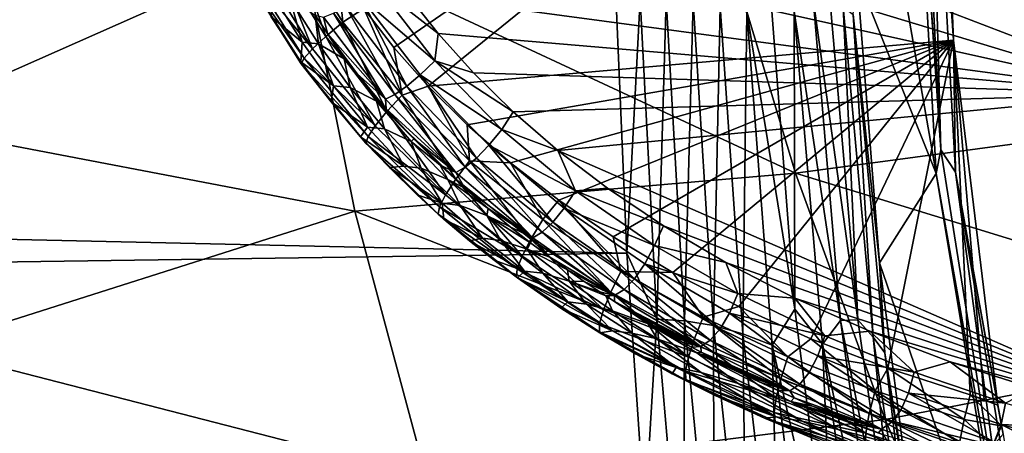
# Model space of a CAD drawing. Header units: metres. Extents: x -23 to 245, y -35 to 23.
# Tile 125 of 166: x 196.38 to 201.34, y -3.83 to -1.75. Entities that reach past the tile are written whole.
import ezdxf

# ---------------------------------------------------------------- set-up
doc = ezdxf.new("R2010")
doc.units = ezdxf.units.M
doc.layers.add('solid_509092_SW0002', color=7, linetype='CONTINUOUS')

msp = doc.modelspace()

# ---------------------------------------------------------------- linework, layer by layer
at = {"layer": 'solid_509092_SW0002'}
for points in [[(152.678085, 0, 265.401001), (199.377899, -1.5041, 275.807983), (152.658768, -1.871932, 265.498077)], [(198.113556, -1.689939, 272.38913), (198.265808, -1.885767, 272.419434), (201.006165, 0, 272.964935)], [(198.265808, -1.885767, 272.419434), (198.438354, -2.080821, 272.453796), (201.006165, 0, 272.964935)], [(198.438354, -2.080821, 272.453796), (201.080978, -1.848937, 272.979828), (201.006165, 0, 272.964935)], [(200.85495, 0.016118, 273.444641), (201.017471, -2.400246, 273.357513), (200.854935, 0, 273.444641)], [(200.85495, 0.016118, 273.444641), (200.854965, 0.032237, 273.444641), (201.017471, -2.400246, 273.357513)], [(200.854965, 0.032237, 273.444641), (200.891495, 0.032217, 273.332428), (201.017471, -2.400246, 273.357513)], [(201.017471, -2.400246, 273.357513), (200.891495, 0.032217, 273.332428), (200.952927, 0, 273.232361)], [(201.091354, -2.51313, 273.259918), (201.017471, -2.400246, 273.357513), (200.952927, 0, 273.232361)], [(201.080978, -1.848937, 272.979828), (201.091354, -2.51313, 273.259918), (200.952927, 0, 273.232361)], [(201.080978, -1.848937, 272.979828), (200.952927, 0, 273.232361), (201.006165, 0, 272.964935)], [(200.993698, -2.519201, 273.47226), (200.594666, -1.519917, 275.015442), (200.553558, 0, 274.958649)], [(200.854935, 0, 273.444641), (200.993698, -2.519201, 273.47226), (200.553558, 0, 274.958649)], [(201.017471, -2.400246, 273.357513), (200.993698, -2.519201, 273.47226), (200.854935, 0, 273.444641)], [(201.958771, -0.431671, 269.833801), (202.054443, -2.119679, 269.852844), (197.925079, -0.868298, 270.301788)], [(202.054443, -2.119679, 269.852844), (198.092346, -1.237551, 270.287201), (197.925079, -0.868298, 270.301788)], [(197.798065, -1.359247, 300.201172), (195.657928, -1.134228, 299.781647), (195.750809, -2.267044, 299.755768)], [(202.431839, -2.231863, 301.087463), (201.987183, -1.120422, 301.04187), (199.908997, -1.263538, 300.624268)], [(202.054443, -2.119679, 269.852844), (198.334564, -1.619187, 270.26593), (198.092346, -1.237551, 270.287201)], [(200.28569, -2.517537, 300.644562), (199.908997, -1.263538, 300.624268), (197.798065, -1.359247, 300.201172)], [(202.431839, -2.231863, 301.087463), (199.908997, -1.263538, 300.624268), (200.28569, -2.517537, 300.644562)], [(198.069565, -2.709765, 300.191864), (197.798065, -1.359247, 300.201172), (195.750809, -2.267044, 299.755768)], [(197.75827, -1.35875, 272.300415), (197.663925, -1.416761, 272.230042), (197.92305, -1.830734, 272.281616)], [(198.008865, -1.758904, 272.350311), (197.981171, -1.493634, 272.362793), (197.75827, -1.35875, 272.300415)], [(198.008865, -1.758904, 272.350311), (197.75827, -1.35875, 272.300415), (197.92305, -1.830734, 272.281616)], [(200.28569, -2.517537, 300.644562), (197.798065, -1.359247, 300.201172), (198.069565, -2.709765, 300.191864)], [(197.663925, -1.416761, 272.230042), (197.589981, -1.466614, 272.133881), (197.85643, -1.89246, 272.18692)], [(197.92305, -1.830734, 272.281616), (197.663925, -1.416761, 272.230042), (197.85643, -1.89246, 272.18692)], [(197.85643, -1.89246, 272.18692), (197.589981, -1.466614, 272.133881), (197.542175, -1.504678, 272.017639)], [(152.658768, -1.871932, 265.498077), (199.377899, -1.5041, 275.807983), (199.437485, -2.921065, 276.007141)], [(197.814224, -1.939577, 272.071808), (197.542175, -1.504678, 272.017639), (197.52359, -1.528366, 271.88974)], [(197.52359, -1.528366, 271.88974), (197.647934, -1.732177, 271.782288), (197.797379, -1.95816, 271.812012)], [(197.799118, -1.96889, 271.94458), (197.52359, -1.528366, 271.88974), (197.797379, -1.95816, 271.812012)], [(197.814224, -1.939577, 272.071808), (197.52359, -1.528366, 271.88974), (197.799118, -1.96889, 271.94458)], [(197.85643, -1.89246, 272.18692), (197.542175, -1.504678, 272.017639), (197.814224, -1.939577, 272.071808)], [(198.008865, -1.758904, 272.350311), (198.113556, -1.689939, 272.38913), (197.981171, -1.493634, 272.362793)], [(199.437485, -2.921065, 276.007141), (199.377899, -1.5041, 275.807983), (199.504807, -1.640907, 275.8414)], [(200.594666, -1.519917, 275.015442), (200.709305, -2.969136, 275.184143), (200.577148, -1.719386, 275.145142)], [(200.993698, -2.519201, 273.47226), (200.709305, -2.969136, 275.184143), (200.594666, -1.519917, 275.015442)], [(198.09729, -1.630954, 270.33786), (198.177628, -1.571913, 270.293671), (198.470779, -1.953279, 270.268494)], [(198.177628, -1.571913, 270.293671), (198.334564, -1.619187, 270.26593), (198.488831, -1.815906, 270.252319)], [(198.470779, -1.953279, 270.268494), (198.177628, -1.571913, 270.293671), (198.488831, -1.815906, 270.252319)], [(197.660782, -1.630225, 271.405609), (197.803543, -1.85938, 271.434052), (197.647934, -1.732177, 271.782288)], [(197.660782, -1.630225, 271.405609), (197.741928, -1.637932, 271.040649), (197.803543, -1.85938, 271.434052)], [(198.330368, -2.081167, 270.379303), (198.023849, -1.678984, 270.402527), (198.09729, -1.630954, 270.33786)], [(198.398239, -2.023838, 270.313293), (198.09729, -1.630954, 270.33786), (198.470779, -1.953279, 270.268494)], [(198.330368, -2.081167, 270.379303), (198.09729, -1.630954, 270.33786), (198.398239, -2.023838, 270.313293)], [(202.054443, -2.119679, 269.852844), (198.488831, -1.815906, 270.252319), (198.334564, -1.619187, 270.26593)], [(200.161057, -1.613871, 275.675964), (200.282837, -3.20224, 275.906738), (200.040878, -1.70731, 275.755371)], [(200.279724, -1.703047, 275.597443), (200.282837, -3.20224, 275.906738), (200.161057, -1.613871, 275.675964)], [(197.869995, -1.723958, 270.685059), (197.886139, -1.867911, 271.069366), (197.741928, -1.637932, 271.040649)], [(197.803543, -1.85938, 271.434052), (197.741928, -1.637932, 271.040649), (197.886139, -1.867911, 271.069366)], [(198.270767, -2.122297, 270.463715), (197.960999, -1.713564, 270.485046), (198.023849, -1.678984, 270.402527)], [(198.270767, -2.122297, 270.463715), (198.023849, -1.678984, 270.402527), (198.330368, -2.081167, 270.379303)], [(199.437485, -2.921065, 276.007141), (199.504807, -1.640907, 275.8414), (199.588089, -3.251842, 276.095337)], [(199.588089, -3.251842, 276.095337), (199.504807, -1.640907, 275.8414), (199.635452, -1.64534, 275.846069)], [(199.588089, -3.251842, 276.095337), (199.635452, -1.64534, 275.846069), (199.728088, -3.260213, 276.101288)], [(199.728088, -3.260213, 276.101288), (199.635452, -1.64534, 275.846069), (199.770691, -1.657686, 275.834045)], [(199.728088, -3.260213, 276.101288), (199.770691, -1.657686, 275.834045), (199.873886, -3.28441, 276.091644)], [(199.873886, -3.28441, 276.091644), (199.770691, -1.657686, 275.834045), (199.907166, -1.679222, 275.804077)], [(199.873886, -3.28441, 276.091644), (199.907166, -1.679222, 275.804077), (200.022247, -3.326979, 276.065399)], [(200.022247, -3.326979, 276.065399), (199.907166, -1.679222, 275.804077), (200.040878, -1.70731, 275.755371)], [(200.279724, -1.703047, 275.597443), (200.375854, -1.64118, 275.490479), (200.513306, -3.259878, 275.713989)], [(200.375854, -1.64118, 275.490479), (200.458801, -1.637848, 275.37851), (200.599472, -3.255875, 275.592377)], [(200.513306, -3.259878, 275.713989), (200.375854, -1.64118, 275.490479), (200.599472, -3.255875, 275.592377)], [(200.599472, -3.255875, 275.592377), (200.458801, -1.637848, 275.37851), (200.526917, -1.68102, 275.263641)], [(200.677444, -3.343423, 275.479767), (200.526917, -1.68102, 275.263641), (200.577148, -1.719386, 275.145142)], [(200.599472, -3.255875, 275.592377), (200.526917, -1.68102, 275.263641), (200.677444, -3.343423, 275.479767)], [(197.803543, -1.85938, 271.434052), (197.797379, -1.95816, 271.812012), (197.647934, -1.732177, 271.782288)], [(197.869995, -1.723958, 270.685059), (198.015594, -1.943651, 270.713989), (197.886139, -1.867911, 271.069366)], [(197.931137, -1.8154, 270.681854), (198.015594, -1.943651, 270.713989), (197.869995, -1.723958, 270.685059)], [(197.91185, -1.733397, 270.581238), (197.931137, -1.8154, 270.681854), (197.869995, -1.723958, 270.685059)], [(198.22258, -2.145629, 270.562103), (197.91185, -1.733397, 270.581238), (197.960999, -1.713564, 270.485046)], [(198.22258, -2.145629, 270.562103), (197.931137, -1.8154, 270.681854), (197.91185, -1.733397, 270.581238)], [(198.22258, -2.145629, 270.562103), (197.960999, -1.713564, 270.485046), (198.270767, -2.122297, 270.463715)], [(198.307404, -2.124964, 272.409729), (198.113556, -1.689939, 272.38913), (198.008865, -1.758904, 272.350311)], [(198.307404, -2.124964, 272.409729), (198.265808, -1.885767, 272.419434), (198.113556, -1.689939, 272.38913)], [(200.022247, -3.326979, 276.065399), (200.040878, -1.70731, 275.755371), (200.168793, -3.382843, 276.020844)], [(200.282837, -3.20224, 275.906738), (200.168793, -3.382843, 276.020844), (200.040878, -1.70731, 275.755371)], [(200.422012, -3.378456, 275.847382), (200.282837, -3.20224, 275.906738), (200.279724, -1.703047, 275.597443)], [(200.422012, -3.378456, 275.847382), (200.279724, -1.703047, 275.597443), (200.513306, -3.259878, 275.713989)], [(200.709305, -2.969136, 275.184143), (200.735672, -3.421828, 275.361633), (200.577148, -1.719386, 275.145142)], [(200.677444, -3.343423, 275.479767), (200.577148, -1.719386, 275.145142), (200.735672, -3.421828, 275.361633)], [(198.008865, -1.758904, 272.350311), (197.92305, -1.830734, 272.281616), (198.230545, -2.207975, 272.342804)], [(198.307404, -2.124964, 272.409729), (198.008865, -1.758904, 272.350311), (198.230545, -2.207975, 272.342804)], [(197.92305, -1.830734, 272.281616), (197.85643, -1.89246, 272.18692), (198.171631, -2.279309, 272.249634)], [(198.230545, -2.207975, 272.342804), (197.92305, -1.830734, 272.281616), (198.171631, -2.279309, 272.249634)], [(198.081299, -2.019037, 270.673706), (198.015594, -1.943651, 270.713989), (197.931137, -1.8154, 270.681854)], [(198.22258, -2.145629, 270.562103), (198.081299, -2.019037, 270.673706), (197.931137, -1.8154, 270.681854)], [(198.470779, -1.953279, 270.268494), (198.488831, -1.815906, 270.252319), (198.665878, -2.01314, 270.236633)], [(202.054443, -2.119679, 269.852844), (198.665878, -2.01314, 270.236633), (198.488831, -1.815906, 270.252319)], [(152.658768, -1.871932, 265.498077), (199.437485, -2.921065, 276.007141), (152.603836, -3.585362, 265.773987)], [(197.803543, -1.85938, 271.434052), (197.961304, -2.078095, 271.465454), (197.797379, -1.95816, 271.812012)], [(197.803543, -1.85938, 271.434052), (197.886139, -1.867911, 271.069366), (197.961304, -2.078095, 271.465454)], [(198.015594, -1.943651, 270.713989), (198.045502, -2.087316, 271.101074), (197.886139, -1.867911, 271.069366)], [(197.961304, -2.078095, 271.465454), (197.886139, -1.867911, 271.069366), (198.045502, -2.087316, 271.101074)], [(198.438354, -2.080821, 272.453796), (198.633362, -2.274122, 272.492615), (201.080978, -1.848937, 272.979828)], [(198.633362, -2.274122, 272.492615), (198.851868, -2.465276, 272.536102), (201.080978, -1.848937, 272.979828)], [(198.851868, -2.465276, 272.536102), (199.096008, -2.653499, 272.584717), (201.080978, -1.848937, 272.979828)], [(199.096008, -2.653499, 272.584717), (199.368057, -2.83761, 272.638855), (201.080978, -1.848937, 272.979828)], [(199.368057, -2.83761, 272.638855), (199.6698, -3.017211, 272.698914), (201.080978, -1.848937, 272.979828)], [(199.6698, -3.017211, 272.698914), (200.001755, -3.188765, 272.764984), (201.080978, -1.848937, 272.979828)], [(200.001755, -3.188765, 272.764984), (200.363739, -3.351307, 272.837067), (201.080978, -1.848937, 272.979828)], [(200.363739, -3.351307, 272.837067), (200.751678, -3.499275, 272.914276), (201.080978, -1.848937, 272.979828)], [(200.751678, -3.499275, 272.914276), (201.166031, -3.633343, 272.996765), (201.080978, -1.848937, 272.979828)], [(201.304916, -3.685306, 273.024414), (201.091354, -2.51313, 273.259918), (201.080978, -1.848937, 272.979828)], [(201.236313, -3.656564, 273.010742), (201.304916, -3.685306, 273.024414), (201.080978, -1.848937, 272.979828)], [(201.166031, -3.633343, 272.996765), (201.236313, -3.656564, 273.010742), (201.080978, -1.848937, 272.979828)], [(198.171631, -2.279309, 272.249634), (197.85643, -1.89246, 272.18692), (197.814224, -1.939577, 272.071808)], [(198.307404, -2.124964, 272.409729), (198.438354, -2.080821, 272.453796), (198.265808, -1.885767, 272.419434)], [(197.799118, -1.96889, 271.94458), (197.797379, -1.95816, 271.812012), (197.949463, -2.159296, 271.842285)], [(197.961304, -2.078095, 271.465454), (197.949463, -2.159296, 271.842285), (197.797379, -1.95816, 271.812012)], [(198.1353, -2.333749, 272.135712), (197.814224, -1.939577, 272.071808), (197.799118, -1.96889, 271.94458)], [(197.799118, -1.96889, 271.94458), (197.949463, -2.159296, 271.842285), (198.097992, -2.334607, 271.871857)], [(198.123856, -2.367613, 272.009216), (197.799118, -1.96889, 271.94458), (198.097992, -2.334607, 271.871857)], [(198.1353, -2.333749, 272.135712), (197.799118, -1.96889, 271.94458), (198.123856, -2.367613, 272.009216)], [(198.171631, -2.279309, 272.249634), (197.814224, -1.939577, 272.071808), (198.1353, -2.333749, 272.135712)], [(198.015594, -1.943651, 270.713989), (198.177322, -2.156189, 270.746185), (198.045502, -2.087316, 271.101074)], [(198.081299, -2.019037, 270.673706), (198.177322, -2.156189, 270.746185), (198.015594, -1.943651, 270.713989)], [(198.398239, -2.023838, 270.313293), (198.470779, -1.953279, 270.268494), (198.808243, -2.29776, 270.239197)], [(198.470779, -1.953279, 270.268494), (198.665878, -2.01314, 270.236633), (198.865997, -2.209837, 270.218842)], [(198.808243, -2.29776, 270.239197), (198.470779, -1.953279, 270.268494), (198.865997, -2.209837, 270.218842)], [(198.081299, -2.019037, 270.673706), (198.226837, -2.194145, 270.665497), (198.177322, -2.156189, 270.746185)], [(198.22258, -2.145629, 270.562103), (198.226837, -2.194145, 270.665497), (198.081299, -2.019037, 270.673706)], [(198.68129, -2.442297, 270.35199), (198.330368, -2.081167, 270.379303), (198.398239, -2.023838, 270.313293)], [(198.743607, -2.377541, 270.284637), (198.398239, -2.023838, 270.313293), (198.808243, -2.29776, 270.239197)], [(198.68129, -2.442297, 270.35199), (198.398239, -2.023838, 270.313293), (198.743607, -2.377541, 270.284637)], [(202.054443, -2.119679, 269.852844), (198.865997, -2.209837, 270.218842), (198.665878, -2.01314, 270.236633)], [(197.961304, -2.078095, 271.465454), (198.132507, -2.286075, 271.499512), (197.949463, -2.159296, 271.842285)], [(197.961304, -2.078095, 271.465454), (198.045502, -2.087316, 271.101074), (198.132507, -2.286075, 271.499512)], [(198.645126, -2.455669, 272.476959), (198.438354, -2.080821, 272.453796), (198.307404, -2.124964, 272.409729)], [(198.645126, -2.455669, 272.476959), (198.633362, -2.274122, 272.492615), (198.438354, -2.080821, 272.453796)], [(198.177322, -2.156189, 270.746185), (198.218384, -2.295861, 271.135498), (198.045502, -2.087316, 271.101074)], [(198.132507, -2.286075, 271.499512), (198.045502, -2.087316, 271.101074), (198.218384, -2.295861, 271.135498)], [(198.577087, -2.514599, 270.538971), (198.22258, -2.145629, 270.562103), (198.270767, -2.122297, 270.463715)], [(198.307404, -2.124964, 272.409729), (198.230545, -2.207975, 272.342804), (198.577194, -2.547537, 272.411804)], [(198.62471, -2.488605, 270.438354), (198.270767, -2.122297, 270.463715), (198.330368, -2.081167, 270.379303)], [(198.577087, -2.514599, 270.538971), (198.270767, -2.122297, 270.463715), (198.62471, -2.488605, 270.438354)], [(198.645126, -2.455669, 272.476959), (198.307404, -2.124964, 272.409729), (198.577194, -2.547537, 272.411804)], [(198.62471, -2.488605, 270.438354), (198.330368, -2.081167, 270.379303), (198.68129, -2.442297, 270.35199)], [(202.054443, -2.119679, 269.852844), (199.089951, -2.403331, 270.198822), (198.865997, -2.209837, 270.218842)], [(202.054443, -2.119679, 269.852844), (202.27626, -3.795309, 269.897003), (199.089951, -2.403331, 270.198822)], [(198.132507, -2.286075, 271.499512), (198.097992, -2.334607, 271.871857), (197.949463, -2.159296, 271.842285)], [(198.177322, -2.156189, 270.746185), (198.3517, -2.358147, 270.780914), (198.218384, -2.295861, 271.135498)], [(198.366104, -2.34583, 270.657379), (198.3517, -2.358147, 270.780914), (198.177322, -2.156189, 270.746185)], [(198.226837, -2.194145, 270.665497), (198.366104, -2.34583, 270.657379), (198.177322, -2.156189, 270.746185)], [(198.577087, -2.514599, 270.538971), (198.226837, -2.194145, 270.665497), (198.22258, -2.145629, 270.562103)], [(198.230545, -2.207975, 272.342804), (198.171631, -2.279309, 272.249634), (198.52594, -2.626482, 272.32019)], [(198.577087, -2.514599, 270.538971), (198.366104, -2.34583, 270.657379), (198.226837, -2.194145, 270.665497)], [(198.577194, -2.547537, 272.411804), (198.230545, -2.207975, 272.342804), (198.52594, -2.626482, 272.32019)], [(198.808243, -2.29776, 270.239197), (198.865997, -2.209837, 270.218842), (199.089951, -2.403331, 270.198822)], [(198.069565, -2.709765, 300.191864), (195.750809, -2.267044, 299.755768), (195.905685, -3.396785, 299.712769)], [(198.645126, -2.455669, 272.476959), (198.851868, -2.465276, 272.536102), (198.633362, -2.274122, 272.492615)], [(202.936386, -3.330597, 301.117401), (202.431839, -2.231863, 301.087463), (200.28569, -2.517537, 300.644562)], [(198.132507, -2.286075, 271.499512), (198.315598, -2.48322, 271.53598), (198.097992, -2.334607, 271.871857)], [(198.132507, -2.286075, 271.499512), (198.218384, -2.295861, 271.135498), (198.315598, -2.48322, 271.53598)], [(198.52594, -2.626482, 272.32019), (198.171631, -2.279309, 272.249634), (198.1353, -2.333749, 272.135712)], [(198.3517, -2.358147, 270.780914), (198.403198, -2.493446, 271.172272), (198.218384, -2.295861, 271.135498)], [(198.315598, -2.48322, 271.53598), (198.218384, -2.295861, 271.135498), (198.403198, -2.493446, 271.172272)], [(198.743607, -2.377541, 270.284637), (198.808243, -2.29776, 270.239197), (199.17981, -2.606428, 270.206512)], [(199.17981, -2.606428, 270.206512), (198.808243, -2.29776, 270.239197), (199.089951, -2.403331, 270.198822)], [(198.123856, -2.367613, 272.009216), (198.097992, -2.334607, 271.871857), (198.242813, -2.489549, 271.900665)], [(198.315598, -2.48322, 271.53598), (198.242813, -2.489549, 271.900665), (198.097992, -2.334607, 271.871857)], [(198.495468, -2.686723, 272.207397), (198.1353, -2.333749, 272.135712), (198.123856, -2.367613, 272.009216)], [(198.123856, -2.367613, 272.009216), (198.242813, -2.489549, 271.900665), (198.382736, -2.626864, 271.928497)], [(198.487671, -2.724189, 272.081635), (198.123856, -2.367613, 272.009216), (198.382736, -2.626864, 271.928497)], [(198.495468, -2.686723, 272.207397), (198.123856, -2.367613, 272.009216), (198.487671, -2.724189, 272.081635)], [(198.52594, -2.626482, 272.32019), (198.1353, -2.333749, 272.135712), (198.495468, -2.686723, 272.207397)], [(198.366104, -2.34583, 270.657379), (198.498245, -2.47811, 270.649414), (198.3517, -2.358147, 270.780914)], [(198.3517, -2.358147, 270.780914), (198.537186, -2.549454, 270.817841), (198.403198, -2.493446, 271.172272)], [(198.498245, -2.47811, 270.649414), (198.537186, -2.549454, 270.817841), (198.3517, -2.358147, 270.780914)], [(198.577087, -2.514599, 270.538971), (198.498245, -2.47811, 270.649414), (198.366104, -2.34583, 270.657379)], [(199.065765, -2.764186, 270.321228), (198.68129, -2.442297, 270.35199), (198.743607, -2.377541, 270.284637)], [(199.122864, -2.693524, 270.252563), (198.743607, -2.377541, 270.284637), (199.17981, -2.606428, 270.206512)], [(199.065765, -2.764186, 270.321228), (198.743607, -2.377541, 270.284637), (199.122864, -2.693524, 270.252563)], [(199.17981, -2.606428, 270.206512), (199.089951, -2.403331, 270.198822), (199.340332, -2.593999, 270.176239)], [(202.27626, -3.795309, 269.897003), (199.340332, -2.593999, 270.176239), (199.089951, -2.403331, 270.198822)], [(201.400772, -4.804543, 273.433807), (200.993698, -2.519201, 273.47226), (201.017471, -2.400246, 273.357513)], [(201.091354, -2.51313, 273.259918), (201.400772, -4.804543, 273.433807), (201.017471, -2.400246, 273.357513)], [(198.645126, -2.455669, 272.476959), (198.577194, -2.547537, 272.411804), (198.954987, -2.849938, 272.48703)], [(199.011826, -2.814599, 270.409454), (198.62471, -2.488605, 270.438354), (198.68129, -2.442297, 270.35199)], [(199.014313, -2.751172, 272.550446), (198.851868, -2.465276, 272.536102), (198.645126, -2.455669, 272.476959)], [(199.014313, -2.751172, 272.550446), (198.645126, -2.455669, 272.476959), (198.954987, -2.849938, 272.48703)], [(199.011826, -2.814599, 270.409454), (198.68129, -2.442297, 270.35199), (199.065765, -2.764186, 270.321228)], [(199.014313, -2.751172, 272.550446), (199.096008, -2.653499, 272.584717), (198.851868, -2.465276, 272.536102)], [(200.738174, -3.757111, 300.644775), (200.28569, -2.517537, 300.644562), (198.069565, -2.709765, 300.191864)], [(198.315598, -2.48322, 271.53598), (198.509125, -2.669563, 271.574493), (198.242813, -2.489549, 271.900665)], [(198.509125, -2.669563, 271.574493), (198.382736, -2.626864, 271.928497), (198.242813, -2.489549, 271.900665)], [(198.315598, -2.48322, 271.53598), (198.403198, -2.493446, 271.172272), (198.509125, -2.669563, 271.574493)], [(198.537186, -2.549454, 270.817841), (198.598511, -2.680117, 271.211151), (198.403198, -2.493446, 271.172272)], [(198.509125, -2.669563, 271.574493), (198.403198, -2.493446, 271.172272), (198.598511, -2.680117, 271.211151)], [(198.498245, -2.47811, 270.649414), (198.622971, -2.594151, 270.641693), (198.537186, -2.549454, 270.817841)], [(198.577087, -2.514599, 270.538971), (198.622971, -2.594151, 270.641693), (198.498245, -2.47811, 270.649414)], [(198.964355, -2.84265, 270.512268), (198.577087, -2.514599, 270.538971), (198.62471, -2.488605, 270.438354)], [(198.964355, -2.84265, 270.512268), (198.622971, -2.594151, 270.641693), (198.577087, -2.514599, 270.538971)], [(198.964355, -2.84265, 270.512268), (198.62471, -2.488605, 270.438354), (199.011826, -2.814599, 270.409454)], [(202.936386, -3.330597, 301.117401), (200.28569, -2.517537, 300.644562), (200.738174, -3.757111, 300.644775)], [(200.993698, -2.519201, 273.47226), (201.408203, -5.006721, 273.554779), (200.709305, -2.969136, 275.184143)], [(201.400772, -4.804543, 273.433807), (201.408203, -5.006721, 273.554779), (200.993698, -2.519201, 273.47226)], [(201.091354, -2.51313, 273.259918), (201.504852, -4.994551, 273.342224), (201.400772, -4.804543, 273.433807)], [(201.332031, -3.831384, 273.015259), (201.504852, -4.994551, 273.342224), (201.091354, -2.51313, 273.259918)], [(201.323593, -3.789187, 273.020447), (201.091354, -2.51313, 273.259918), (201.304916, -3.685306, 273.024414)], [(201.332031, -3.831384, 273.015259), (201.091354, -2.51313, 273.259918), (201.323593, -3.789187, 273.020447)], [(198.577194, -2.547537, 272.411804), (198.52594, -2.626482, 272.32019), (198.911148, -2.934808, 272.396851)], [(198.537186, -2.549454, 270.817841), (198.732513, -2.730215, 270.85672), (198.598511, -2.680117, 271.211151)], [(198.740234, -2.696501, 270.634277), (198.732513, -2.730215, 270.85672), (198.537186, -2.549454, 270.817841)], [(198.622971, -2.594151, 270.641693), (198.740234, -2.696501, 270.634277), (198.537186, -2.549454, 270.817841)], [(198.954987, -2.849938, 272.48703), (198.577194, -2.547537, 272.411804), (198.911148, -2.934808, 272.396851)], [(198.964355, -2.84265, 270.512268), (198.740234, -2.696501, 270.634277), (198.622971, -2.594151, 270.641693)], [(199.122864, -2.693524, 270.252563), (199.17981, -2.606428, 270.206512), (199.577423, -2.881053, 270.171082)], [(199.17981, -2.606428, 270.206512), (199.340332, -2.593999, 270.176239), (199.621704, -2.782815, 270.150665)], [(199.577423, -2.881053, 270.171082), (199.17981, -2.606428, 270.206512), (199.621704, -2.782815, 270.150665)], [(202.27626, -3.795309, 269.897003), (199.621704, -2.782815, 270.150665), (199.340332, -2.593999, 270.176239)], [(198.487671, -2.724189, 272.081635), (198.382736, -2.626864, 271.928497), (198.517151, -2.748991, 271.955261)], [(198.509125, -2.669563, 271.574493), (198.517151, -2.748991, 271.955261), (198.382736, -2.626864, 271.928497)], [(198.911148, -2.934808, 272.396851), (198.52594, -2.626482, 272.32019), (198.495468, -2.686723, 272.207397)], [(198.509125, -2.669563, 271.574493), (198.711853, -2.845278, 271.614838), (198.517151, -2.748991, 271.955261)], [(198.509125, -2.669563, 271.574493), (198.598511, -2.680117, 271.211151), (198.711853, -2.845278, 271.614838)], [(199.408188, -3.012664, 272.628845), (199.096008, -2.653499, 272.584717), (199.014313, -2.751172, 272.550446)], [(199.408188, -3.012664, 272.628845), (199.368057, -2.83761, 272.638855), (199.096008, -2.653499, 272.584717)], [(198.428513, -4.045515, 300.158997), (198.069565, -2.709765, 300.191864), (195.905685, -3.396785, 299.712769)], [(200.738174, -3.757111, 300.644775), (198.069565, -2.709765, 300.191864), (198.428513, -4.045515, 300.158997)], [(198.886322, -2.999565, 272.285217), (198.495468, -2.686723, 272.207397), (198.487671, -2.724189, 272.081635)], [(198.487671, -2.724189, 272.081635), (198.769348, -2.956314, 272.005463), (198.886795, -3.044513, 272.028839)], [(198.88205, -3.039834, 272.160156), (198.487671, -2.724189, 272.081635), (198.886795, -3.044513, 272.028839)], [(198.487671, -2.724189, 272.081635), (198.646103, -2.858266, 271.980927), (198.769348, -2.956314, 272.005463)], [(198.487671, -2.724189, 272.081635), (198.517151, -2.748991, 271.955261), (198.646103, -2.858266, 271.980927)], [(198.886322, -2.999565, 272.285217), (198.487671, -2.724189, 272.081635), (198.88205, -3.039834, 272.160156)], [(198.911148, -2.934808, 272.396851), (198.495468, -2.686723, 272.207397), (198.886322, -2.999565, 272.285217)], [(198.732513, -2.730215, 270.85672), (198.803055, -2.856051, 271.251862), (198.598511, -2.680117, 271.211151)], [(198.711853, -2.845278, 271.614838), (198.598511, -2.680117, 271.211151), (198.803055, -2.856051, 271.251862)], [(198.740234, -2.696501, 270.634277), (198.850235, -2.787211, 270.627197), (198.732513, -2.730215, 270.85672)], [(198.964355, -2.84265, 270.512268), (198.850235, -2.787211, 270.627197), (198.740234, -2.696501, 270.634277)], [(199.475815, -3.04961, 270.287659), (199.065765, -2.764186, 270.321228), (199.122864, -2.693524, 270.252563)], [(199.527969, -2.974107, 270.217712), (199.122864, -2.693524, 270.252563), (199.577423, -2.881053, 270.171082)], [(199.475815, -3.04961, 270.287659), (199.122864, -2.693524, 270.252563), (199.527969, -2.974107, 270.217712)], [(198.711853, -2.845278, 271.614838), (198.646103, -2.858266, 271.980927), (198.517151, -2.748991, 271.955261)], [(198.732513, -2.730215, 270.85672), (198.936447, -2.900605, 270.897308), (198.803055, -2.856051, 271.251862)], [(198.953201, -2.867955, 270.620453), (198.936447, -2.900605, 270.897308), (198.732513, -2.730215, 270.85672)], [(198.850235, -2.787211, 270.627197), (198.953201, -2.867955, 270.620453), (198.732513, -2.730215, 270.85672)], [(199.014313, -2.751172, 272.550446), (198.954987, -2.849938, 272.48703), (199.357025, -3.116758, 272.567047)], [(199.424133, -3.103379, 270.377716), (199.011826, -2.814599, 270.409454), (199.065765, -2.764186, 270.321228)], [(199.408188, -3.012664, 272.628845), (199.014313, -2.751172, 272.550446), (199.357025, -3.116758, 272.567047)], [(199.424133, -3.103379, 270.377716), (199.065765, -2.764186, 270.321228), (199.475815, -3.04961, 270.287659)], [(198.964355, -2.84265, 270.512268), (198.953201, -2.867955, 270.620453), (198.850235, -2.787211, 270.627197)], [(199.376266, -3.133075, 270.482635), (198.964355, -2.84265, 270.512268), (199.011826, -2.814599, 270.409454)], [(199.376266, -3.133075, 270.482635), (199.011826, -2.814599, 270.409454), (199.424133, -3.103379, 270.377716)], [(199.577423, -2.881053, 270.171082), (199.621704, -2.782815, 270.150665), (199.935532, -2.967205, 270.121857)], [(202.27626, -3.795309, 269.897003), (199.935532, -2.967205, 270.121857), (199.621704, -2.782815, 270.150665)], [(198.711853, -2.845278, 271.614838), (198.922592, -3.01057, 271.656799), (198.646103, -2.858266, 271.980927)], [(198.922592, -3.01057, 271.656799), (198.769348, -2.956314, 272.005463), (198.646103, -2.858266, 271.980927)], [(198.711853, -2.845278, 271.614838), (198.803055, -2.856051, 271.251862), (198.922592, -3.01057, 271.656799)], [(198.936447, -2.900605, 270.897308), (199.01564, -3.021461, 271.294189), (198.803055, -2.856051, 271.251862)], [(198.922592, -3.01057, 271.656799), (198.803055, -2.856051, 271.251862), (199.01564, -3.021461, 271.294189)], [(198.954987, -2.849938, 272.48703), (198.911148, -2.934808, 272.396851), (199.320175, -3.206207, 272.478271)], [(198.953201, -2.867955, 270.620453), (199.049484, -2.940101, 270.614075), (198.936447, -2.900605, 270.897308)], [(198.964355, -2.84265, 270.512268), (199.049484, -2.940101, 270.614075), (198.953201, -2.867955, 270.620453)], [(199.357025, -3.116758, 272.567047), (198.954987, -2.849938, 272.48703), (199.320175, -3.206207, 272.478271)], [(199.376266, -3.133075, 270.482635), (199.049484, -2.940101, 270.614075), (198.964355, -2.84265, 270.512268)], [(199.408188, -3.012664, 272.628845), (199.6698, -3.017211, 272.698914), (199.368057, -2.83761, 272.638855)], [(152.603836, -3.585362, 265.773987), (199.437485, -2.921065, 276.007141), (199.528214, -4.246979, 276.326935)], [(198.936447, -2.900605, 270.897308), (199.147964, -3.060852, 270.939392), (199.01564, -3.021461, 271.294189)], [(199.13942, -3.00478, 270.608032), (199.147964, -3.060852, 270.939392), (198.936447, -2.900605, 270.897308)], [(199.049484, -2.940101, 270.614075), (199.13942, -3.00478, 270.608032), (198.936447, -2.900605, 270.897308)], [(199.528214, -4.246979, 276.326935), (199.437485, -2.921065, 276.007141), (199.588089, -3.251842, 276.095337)], [(199.527969, -2.974107, 270.217712), (199.577423, -2.881053, 270.171082), (199.996735, -3.123655, 270.13324)], [(199.996735, -3.123655, 270.13324), (199.577423, -2.881053, 270.171082), (199.935532, -2.967205, 270.121857)], [(198.922592, -3.01057, 271.656799), (198.886795, -3.044513, 272.028839), (198.769348, -2.956314, 272.005463)], [(199.320175, -3.206207, 272.478271), (198.911148, -2.934808, 272.396851), (198.886322, -2.999565, 272.285217)], [(199.376266, -3.133075, 270.482635), (199.13942, -3.00478, 270.608032), (199.049484, -2.940101, 270.614075)], [(199.996735, -3.123655, 270.13324), (199.935532, -2.967205, 270.121857), (200.283905, -3.146182, 270.089569)], [(202.27626, -3.795309, 269.897003), (200.283905, -3.146182, 270.089569), (199.935532, -2.967205, 270.121857)], [(200.709305, -2.969136, 275.184143), (200.883743, -4.337703, 275.461945), (200.735672, -3.421828, 275.361633)], [(201.408203, -5.006721, 273.554779), (200.883743, -4.337703, 275.461945), (200.709305, -2.969136, 275.184143)], [(199.30072, -3.274451, 272.367706), (198.886322, -2.999565, 272.285217), (198.88205, -3.039834, 272.160156)], [(199.320175, -3.206207, 272.478271), (198.886322, -2.999565, 272.285217), (199.30072, -3.274451, 272.367706)], [(198.922592, -3.01057, 271.656799), (199.140579, -3.165774, 271.700195), (198.886795, -3.044513, 272.028839)], [(198.922592, -3.01057, 271.656799), (199.01564, -3.021461, 271.294189), (199.140579, -3.165774, 271.700195)], [(199.147964, -3.060852, 270.939392), (199.235489, -3.176683, 271.337952), (199.01564, -3.021461, 271.294189)], [(199.140579, -3.165774, 271.700195), (199.01564, -3.021461, 271.294189), (199.235489, -3.176683, 271.337952)], [(199.13942, -3.00478, 270.608032), (199.223373, -3.062928, 270.602356), (199.147964, -3.060852, 270.939392)], [(199.376266, -3.133075, 270.482635), (199.223373, -3.062928, 270.602356), (199.13942, -3.00478, 270.608032)], [(199.408188, -3.012664, 272.628845), (199.357025, -3.116758, 272.567047), (199.77771, -3.35031, 272.650787)], [(199.821198, -3.24207, 272.71106), (199.6698, -3.017211, 272.698914), (199.408188, -3.012664, 272.628845)], [(199.821198, -3.24207, 272.71106), (199.408188, -3.012664, 272.628845), (199.77771, -3.35031, 272.650787)], [(199.907364, -3.301303, 270.251648), (199.475815, -3.04961, 270.287659), (199.527969, -2.974107, 270.217712)], [(199.954712, -3.221672, 270.18045), (199.527969, -2.974107, 270.217712), (199.996735, -3.123655, 270.13324)], [(199.907364, -3.301303, 270.251648), (199.527969, -2.974107, 270.217712), (199.954712, -3.221672, 270.18045)], [(199.821198, -3.24207, 272.71106), (200.001755, -3.188765, 272.764984), (199.6698, -3.017211, 272.698914)], [(198.88205, -3.039834, 272.160156), (199.105286, -3.19651, 272.072327), (199.3022, -3.321596, 272.111542)], [(199.299774, -3.316886, 272.243286), (198.88205, -3.039834, 272.160156), (199.3022, -3.321596, 272.111542)], [(198.88205, -3.039834, 272.160156), (198.886795, -3.044513, 272.028839), (199.105286, -3.19651, 272.072327)], [(199.30072, -3.274451, 272.367706), (198.88205, -3.039834, 272.160156), (199.299774, -3.316886, 272.243286)], [(199.140579, -3.165774, 271.700195), (199.105286, -3.19651, 272.072327), (198.886795, -3.044513, 272.028839)], [(199.147964, -3.060852, 270.939392), (199.366257, -3.211226, 270.982849), (199.235489, -3.176683, 271.337952)], [(199.332703, -3.135653, 270.594879), (199.366257, -3.211226, 270.982849), (199.147964, -3.060852, 270.939392)], [(199.301697, -3.11536, 270.597015), (199.332703, -3.135653, 270.594879), (199.147964, -3.060852, 270.939392)], [(199.223373, -3.062928, 270.602356), (199.301697, -3.11536, 270.597015), (199.147964, -3.060852, 270.939392)], [(199.376266, -3.133075, 270.482635), (199.301697, -3.11536, 270.597015), (199.223373, -3.062928, 270.602356)], [(199.857712, -3.358028, 270.343506), (199.424133, -3.103379, 270.377716), (199.475815, -3.04961, 270.287659)], [(199.857712, -3.358028, 270.343506), (199.475815, -3.04961, 270.287659), (199.907364, -3.301303, 270.251648)], [(199.376266, -3.133075, 270.482635), (199.332703, -3.135653, 270.594879), (199.301697, -3.11536, 270.597015)], [(199.357025, -3.116758, 272.567047), (199.320175, -3.206207, 272.478271), (199.747482, -3.443319, 272.563324)], [(199.77771, -3.35031, 272.650787), (199.357025, -3.116758, 272.567047), (199.747482, -3.443319, 272.563324)], [(199.809235, -3.389271, 270.450531), (199.376266, -3.133075, 270.482635), (199.424133, -3.103379, 270.377716)], [(199.809235, -3.389271, 270.450531), (199.424133, -3.103379, 270.377716), (199.857712, -3.358028, 270.343506)], [(199.140579, -3.165774, 271.700195), (199.365417, -3.311309, 271.744934), (199.105286, -3.19651, 272.072327)], [(199.140579, -3.165774, 271.700195), (199.235489, -3.176683, 271.337952), (199.365417, -3.311309, 271.744934)], [(199.376266, -3.133075, 270.482635), (199.374771, -3.162771, 270.59201), (199.332703, -3.135653, 270.594879)], [(199.332703, -3.135653, 270.594879), (199.544708, -3.275145, 270.637268), (199.366257, -3.211226, 270.982849)], [(199.374771, -3.162771, 270.59201), (199.544708, -3.275145, 270.637268), (199.332703, -3.135653, 270.594879)], [(199.809235, -3.389271, 270.450531), (199.374771, -3.162771, 270.59201), (199.376266, -3.133075, 270.482635)], [(199.442841, -3.20568, 270.587341), (199.544708, -3.275145, 270.637268), (199.374771, -3.162771, 270.59201)], [(199.809235, -3.389271, 270.450531), (199.442841, -3.20568, 270.587341), (199.374771, -3.162771, 270.59201)], [(199.954712, -3.221672, 270.18045), (199.996735, -3.123655, 270.13324), (200.433914, -3.335613, 270.09314)], [(200.433914, -3.335613, 270.09314), (199.996735, -3.123655, 270.13324), (200.283905, -3.146182, 270.089569)], [(200.433914, -3.335613, 270.09314), (200.283905, -3.146182, 270.089569), (200.660995, -3.31341, 270.054169)], [(202.27626, -3.795309, 269.897003), (200.660995, -3.31341, 270.054169), (200.283905, -3.146182, 270.089569)], [(199.365417, -3.311309, 271.744934), (199.3022, -3.321596, 272.111542), (199.105286, -3.19651, 272.072327)], [(199.366257, -3.211226, 270.982849), (199.462067, -3.322049, 271.383057), (199.235489, -3.176683, 271.337952)], [(199.365417, -3.311309, 271.744934), (199.235489, -3.176683, 271.337952), (199.462067, -3.322049, 271.383057)], [(199.747482, -3.443319, 272.563324), (199.320175, -3.206207, 272.478271), (199.30072, -3.274451, 272.367706)], [(199.366257, -3.211226, 270.982849), (199.590576, -3.351854, 271.027496), (199.462067, -3.322049, 271.383057)], [(199.544708, -3.275145, 270.637268), (199.590576, -3.351854, 271.027496), (199.366257, -3.211226, 270.982849)], [(199.442841, -3.20568, 270.587341), (199.506348, -3.244644, 270.582886), (199.544708, -3.275145, 270.637268)], [(199.809235, -3.389271, 270.450531), (199.506348, -3.244644, 270.582886), (199.442841, -3.20568, 270.587341)], [(200.248688, -3.441571, 272.796143), (200.001755, -3.188765, 272.764984), (199.821198, -3.24207, 272.71106)], [(200.248688, -3.441571, 272.796143), (200.363739, -3.351307, 272.837067), (200.001755, -3.188765, 272.764984)], [(200.282837, -3.20224, 275.906738), (200.480362, -4.742597, 276.300415), (200.168793, -3.382843, 276.020844)], [(200.422012, -3.378456, 275.847382), (200.480362, -4.742597, 276.300415), (200.282837, -3.20224, 275.906738)], [(199.506348, -3.244644, 270.582886), (199.565643, -3.280131, 270.578766), (199.544708, -3.275145, 270.637268)], [(199.809235, -3.389271, 270.450531), (199.565643, -3.280131, 270.578766), (199.506348, -3.244644, 270.582886)], [(199.528214, -4.246979, 276.326935), (199.588089, -3.251842, 276.095337), (199.722488, -4.807514, 276.528961)], [(199.722488, -4.807514, 276.528961), (199.588089, -3.251842, 276.095337), (199.728088, -3.260213, 276.101288)], [(199.722488, -4.807514, 276.528961), (199.728088, -3.260213, 276.101288), (199.877808, -4.818986, 276.536682)], [(199.877808, -4.818986, 276.536682), (199.728088, -3.260213, 276.101288), (199.873886, -3.28441, 276.091644)], [(199.821198, -3.24207, 272.71106), (199.77771, -3.35031, 272.650787), (200.212433, -3.553126, 272.737335)], [(200.248688, -3.441571, 272.796143), (199.821198, -3.24207, 272.71106), (200.212433, -3.553126, 272.737335)], [(200.35585, -3.520521, 270.213257), (199.907364, -3.301303, 270.251648), (199.954712, -3.221672, 270.18045)], [(200.398849, -3.437539, 270.140869), (199.954712, -3.221672, 270.18045), (200.433914, -3.335613, 270.09314)], [(200.35585, -3.520521, 270.213257), (199.954712, -3.221672, 270.18045), (200.398849, -3.437539, 270.140869)], [(200.422012, -3.378456, 275.847382), (200.513306, -3.259878, 275.713989), (200.736099, -4.834693, 276.096527)], [(200.513306, -3.259878, 275.713989), (200.599472, -3.255875, 275.592377), (200.827408, -4.834113, 275.959229)], [(200.736099, -4.834693, 276.096527), (200.513306, -3.259878, 275.713989), (200.827408, -4.834113, 275.959229)], [(200.827408, -4.834113, 275.959229), (200.599472, -3.255875, 275.592377), (200.677444, -3.343423, 275.479767)], [(199.733047, -3.514275, 272.453766), (199.30072, -3.274451, 272.367706), (199.299774, -3.316886, 272.243286)], [(199.299774, -3.316886, 272.243286), (199.484573, -3.42858, 272.147858), (199.665634, -3.527241, 272.183838)], [(199.735245, -3.558392, 272.329987), (199.299774, -3.316886, 272.243286), (199.665634, -3.527241, 272.183838)], [(199.299774, -3.316886, 272.243286), (199.3022, -3.321596, 272.111542), (199.484573, -3.42858, 272.147858)], [(199.733047, -3.514275, 272.453766), (199.299774, -3.316886, 272.243286), (199.735245, -3.558392, 272.329987)], [(199.747482, -3.443319, 272.563324), (199.30072, -3.274451, 272.367706), (199.733047, -3.514275, 272.453766)], [(199.365417, -3.311309, 271.744934), (199.685745, -3.496304, 271.808716), (199.3022, -3.321596, 272.111542)], [(199.365417, -3.311309, 271.744934), (199.462067, -3.322049, 271.383057), (199.685745, -3.496304, 271.808716)], [(199.544708, -3.275145, 270.637268), (199.789581, -3.421459, 270.686005), (199.590576, -3.351854, 271.027496)], [(199.811249, -3.418557, 270.562042), (199.789581, -3.421459, 270.686005), (199.544708, -3.275145, 270.637268)], [(199.763626, -3.392543, 270.563141), (199.811249, -3.418557, 270.562042), (199.544708, -3.275145, 270.637268)], [(199.721237, -3.369336, 270.567535), (199.763626, -3.392543, 270.563141), (199.544708, -3.275145, 270.637268)], [(199.671387, -3.341427, 270.571442), (199.721237, -3.369336, 270.567535), (199.544708, -3.275145, 270.637268)], [(199.620544, -3.312277, 270.575073), (199.671387, -3.341427, 270.571442), (199.544708, -3.275145, 270.637268)], [(199.565643, -3.280131, 270.578766), (199.620544, -3.312277, 270.575073), (199.544708, -3.275145, 270.637268)], [(199.809235, -3.389271, 270.450531), (199.620544, -3.312277, 270.575073), (199.565643, -3.280131, 270.578766)], [(199.809235, -3.389271, 270.450531), (199.671387, -3.341427, 270.571442), (199.620544, -3.312277, 270.575073)], [(200.307846, -3.579746, 270.306793), (199.857712, -3.358028, 270.343506), (199.907364, -3.301303, 270.251648)], [(200.040802, -4.854063, 276.530853), (199.873886, -3.28441, 276.091644), (200.022247, -3.326979, 276.065399)], [(199.877808, -4.818986, 276.536682), (199.873886, -3.28441, 276.091644), (200.040802, -4.854063, 276.530853)], [(200.307846, -3.579746, 270.306793), (199.907364, -3.301303, 270.251648), (200.35585, -3.520521, 270.213257)], [(200.884094, -3.518785, 270.051147), (200.433914, -3.335613, 270.09314), (200.660995, -3.31341, 270.054169)], [(200.884094, -3.518785, 270.051147), (200.660995, -3.31341, 270.054169), (201.065048, -3.467122, 270.015717)], [(202.27626, -3.795309, 269.897003), (201.065048, -3.467122, 270.015717), (200.660995, -3.31341, 270.054169)], [(199.685745, -3.496304, 271.808716), (199.484573, -3.42858, 272.147858), (199.3022, -3.321596, 272.111542)], [(199.590576, -3.351854, 271.027496), (199.811783, -3.521027, 271.452667), (199.462067, -3.322049, 271.383057)], [(199.685745, -3.496304, 271.808716), (199.462067, -3.322049, 271.383057), (199.811783, -3.521027, 271.452667)], [(199.590576, -3.351854, 271.027496), (199.998184, -3.576178, 271.108643), (199.811783, -3.521027, 271.452667)], [(199.789581, -3.421459, 270.686005), (199.998184, -3.576178, 271.108643), (199.590576, -3.351854, 271.027496)], [(199.809235, -3.389271, 270.450531), (199.721237, -3.369336, 270.567535), (199.671387, -3.341427, 270.571442)], [(199.809235, -3.389271, 270.450531), (199.763626, -3.392543, 270.563141), (199.721237, -3.369336, 270.567535)], [(199.77771, -3.35031, 272.650787), (199.747482, -3.443319, 272.563324), (200.188431, -3.648983, 272.651093)], [(200.212433, -3.553126, 272.737335), (199.77771, -3.35031, 272.650787), (200.188431, -3.648983, 272.651093)], [(200.258362, -3.612421, 270.415833), (199.809235, -3.389271, 270.450531), (199.857712, -3.358028, 270.343506)], [(200.258362, -3.612421, 270.415833), (199.857712, -3.358028, 270.343506), (200.307846, -3.579746, 270.306793)], [(200.20845, -4.916523, 276.510895), (200.022247, -3.326979, 276.065399), (200.168793, -3.382843, 276.020844)], [(200.040802, -4.854063, 276.530853), (200.022247, -3.326979, 276.065399), (200.20845, -4.916523, 276.510895)], [(200.687286, -3.613169, 272.883453), (200.363739, -3.351307, 272.837067), (200.248688, -3.441571, 272.796143)], [(200.687286, -3.613169, 272.883453), (200.751678, -3.499275, 272.914276), (200.363739, -3.351307, 272.837067)], [(200.398849, -3.437539, 270.140869), (200.433914, -3.335613, 270.09314), (200.884094, -3.518785, 270.051147)], [(200.921021, -4.967164, 275.851654), (200.677444, -3.343423, 275.479767), (200.735672, -3.421828, 275.361633)], [(200.827408, -4.834113, 275.959229), (200.677444, -3.343423, 275.479767), (200.921021, -4.967164, 275.851654)], [(202.936386, -3.330597, 301.117401), (200.738174, -3.757111, 300.644775), (203.499268, -4.414533, 301.132416)], [(198.428513, -4.045515, 300.158997), (195.905685, -3.396785, 299.712769), (196.123138, -4.522689, 299.652985)], [(199.809235, -3.389271, 270.450531), (199.811249, -3.418557, 270.562042), (199.763626, -3.392543, 270.563141)], [(199.811249, -3.418557, 270.562042), (199.858841, -3.443912, 270.559082), (199.789581, -3.421459, 270.686005)], [(200.258362, -3.612421, 270.415833), (199.811249, -3.418557, 270.562042), (199.809235, -3.389271, 270.450531)], [(200.258362, -3.612421, 270.415833), (199.858841, -3.443912, 270.559082), (199.811249, -3.418557, 270.562042)], [(200.20845, -4.916523, 276.510895), (200.168793, -3.382843, 276.020844), (200.375732, -4.999207, 276.47348)], [(200.480362, -4.742597, 276.300415), (200.375732, -4.999207, 276.47348), (200.168793, -3.382843, 276.020844)], [(200.652328, -5.0011, 276.274414), (200.480362, -4.742597, 276.300415), (200.422012, -3.378456, 275.847382)], [(200.652328, -5.0011, 276.274414), (200.422012, -3.378456, 275.847382), (200.736099, -4.834693, 276.096527)], [(199.685745, -3.496304, 271.808716), (199.665634, -3.527241, 272.183838), (199.484573, -3.42858, 272.147858)], [(200.188431, -3.648983, 272.651093), (199.747482, -3.443319, 272.563324), (199.733047, -3.514275, 272.453766)], [(199.789581, -3.421459, 270.686005), (200.263245, -3.666299, 270.780273), (199.998184, -3.576178, 271.108643)], [(200.279602, -3.648371, 270.526855), (200.263245, -3.666299, 270.780273), (199.789581, -3.421459, 270.686005)], [(200.194244, -3.609474, 270.533264), (200.279602, -3.648371, 270.526855), (199.789581, -3.421459, 270.686005)], [(200.115662, -3.57252, 270.539154), (200.194244, -3.609474, 270.533264), (199.789581, -3.421459, 270.686005)], [(200.043259, -3.537472, 270.544556), (200.115662, -3.57252, 270.539154), (199.789581, -3.421459, 270.686005)], [(199.976944, -3.504476, 270.549133), (200.043259, -3.537472, 270.544556), (199.789581, -3.421459, 270.686005)], [(199.915482, -3.473211, 270.553741), (199.976944, -3.504476, 270.549133), (199.789581, -3.421459, 270.686005)], [(199.858841, -3.443912, 270.559082), (199.915482, -3.473211, 270.553741), (199.789581, -3.421459, 270.686005)], [(200.258362, -3.612421, 270.415833), (199.915482, -3.473211, 270.553741), (199.858841, -3.443912, 270.559082)], [(200.248688, -3.441571, 272.796143), (200.212433, -3.553126, 272.737335), (200.657944, -3.727465, 272.826019)], [(200.687286, -3.613169, 272.883453), (200.248688, -3.441571, 272.796143), (200.657944, -3.727465, 272.826019)], [(200.816788, -3.709721, 270.172882), (200.35585, -3.520521, 270.213257), (200.398849, -3.437539, 270.140869)], [(200.855682, -3.623901, 270.099335), (200.398849, -3.437539, 270.140869), (200.884094, -3.518785, 270.051147)], [(200.816788, -3.709721, 270.172882), (200.398849, -3.437539, 270.140869), (200.855682, -3.623901, 270.099335)], [(200.883743, -4.337703, 275.461945), (200.991745, -5.087526, 275.735474), (200.735672, -3.421828, 275.361633)], [(200.921021, -4.967164, 275.851654), (200.735672, -3.421828, 275.361633), (200.991745, -5.087526, 275.735474)], [(201.343796, -3.67476, 270.007477), (200.884094, -3.518785, 270.051147), (201.065048, -3.467122, 270.015717)], [(201.343796, -3.67476, 270.007477), (201.065048, -3.467122, 270.015717), (201.486359, -3.601188, 269.975006)], [(202.27626, -3.795309, 269.897003), (201.486359, -3.601188, 269.975006), (201.065048, -3.467122, 270.015717)], [(199.685745, -3.496304, 271.808716), (200.188614, -3.74288, 271.908813), (199.665634, -3.527241, 272.183838)], [(199.685745, -3.496304, 271.808716), (199.811783, -3.521027, 271.452667), (200.188614, -3.74288, 271.908813)], [(200.178757, -3.722107, 272.54248), (199.733047, -3.514275, 272.453766), (199.735245, -3.558392, 272.329987)], [(200.188431, -3.648983, 272.651093), (199.733047, -3.514275, 272.453766), (200.178757, -3.722107, 272.54248)], [(200.258362, -3.612421, 270.415833), (199.976944, -3.504476, 270.549133), (199.915482, -3.473211, 270.553741)], [(200.258362, -3.612421, 270.415833), (200.043259, -3.537472, 270.544556), (199.976944, -3.504476, 270.549133)], [(200.687286, -3.613169, 272.883453), (201.134933, -3.756912, 272.972992), (200.751678, -3.499275, 272.914276)], [(201.134933, -3.756912, 272.972992), (201.166031, -3.633343, 272.996765), (200.751678, -3.499275, 272.914276)], [(199.735245, -3.558392, 272.329987), (199.665634, -3.527241, 272.183838), (199.882187, -3.636401, 272.22699)], [(200.188614, -3.74288, 271.908813), (199.882187, -3.636401, 272.22699), (199.665634, -3.527241, 272.183838)], [(199.735245, -3.558392, 272.329987), (199.882187, -3.636401, 272.22699), (200.130295, -3.750729, 272.276398)], [(200.183914, -3.767568, 272.419281), (199.735245, -3.558392, 272.329987), (200.130295, -3.750729, 272.276398)], [(200.178757, -3.722107, 272.54248), (199.735245, -3.558392, 272.329987), (200.183914, -3.767568, 272.419281)], [(199.998184, -3.576178, 271.108643), (200.319351, -3.764652, 271.553711), (199.811783, -3.521027, 271.452667)], [(200.188614, -3.74288, 271.908813), (199.811783, -3.521027, 271.452667), (200.319351, -3.764652, 271.553711)], [(200.258362, -3.612421, 270.415833), (200.115662, -3.57252, 270.539154), (200.043259, -3.537472, 270.544556)], [(200.212433, -3.553126, 272.737335), (200.188431, -3.648983, 272.651093), (200.639847, -3.825675, 272.740967)], [(200.657944, -3.727465, 272.826019), (200.212433, -3.553126, 272.737335), (200.639847, -3.825675, 272.740967)], [(200.770187, -3.771141, 270.268066), (200.307846, -3.579746, 270.306793), (200.35585, -3.520521, 270.213257)], [(200.770187, -3.771141, 270.268066), (200.35585, -3.520521, 270.213257), (200.816788, -3.709721, 270.172882)], [(200.855682, -3.623901, 270.099335), (200.884094, -3.518785, 270.051147), (201.343796, -3.67476, 270.007477)], [(152.603836, -3.585362, 265.773987), (199.528214, -4.246979, 276.326935), (152.517227, -5.157595, 266.209106)], [(199.998184, -3.576178, 271.108643), (200.501694, -3.807524, 271.208893), (200.319351, -3.764652, 271.553711)], [(200.263245, -3.666299, 270.780273), (200.501694, -3.807524, 271.208893), (199.998184, -3.576178, 271.108643)], [(200.258362, -3.612421, 270.415833), (200.194244, -3.609474, 270.533264), (200.115662, -3.57252, 270.539154)], [(200.258362, -3.612421, 270.415833), (200.279602, -3.648371, 270.526855), (200.194244, -3.609474, 270.533264)], [(200.719498, -3.805153, 270.378998), (200.258362, -3.612421, 270.415833), (200.307846, -3.579746, 270.306793)], [(200.719498, -3.805153, 270.378998), (200.279602, -3.648371, 270.526855), (200.258362, -3.612421, 270.415833)], [(200.719498, -3.805153, 270.378998), (200.307846, -3.579746, 270.306793), (200.770187, -3.771141, 270.268066)], [(200.687286, -3.613169, 272.883453), (200.657944, -3.727465, 272.826019), (201.111893, -3.874962, 272.916382)], [(200.687286, -3.613169, 272.883453), (201.111893, -3.874962, 272.916382), (201.134933, -3.756912, 272.972992)], [(200.188614, -3.74288, 271.908813), (200.130295, -3.750729, 272.276398), (199.882187, -3.636401, 272.22699)], [(200.639847, -3.825675, 272.740967), (200.188431, -3.648983, 272.651093), (200.178757, -3.722107, 272.54248)], [(200.279602, -3.648371, 270.526855), (200.372452, -3.689293, 270.519806), (200.263245, -3.666299, 270.780273)], [(200.263245, -3.666299, 270.780273), (200.75238, -3.875212, 270.877655), (200.501694, -3.807524, 271.208893)], [(200.729782, -3.834068, 270.49231), (200.75238, -3.875212, 270.877655), (200.263245, -3.666299, 270.780273)], [(200.703415, -3.824052, 270.494354), (200.729782, -3.834068, 270.49231), (200.263245, -3.666299, 270.780273)], [(200.583511, -3.77718, 270.503632), (200.703415, -3.824052, 270.494354), (200.263245, -3.666299, 270.780273)], [(200.47348, -3.732238, 270.512115), (200.583511, -3.77718, 270.503632), (200.263245, -3.666299, 270.780273)], [(200.372452, -3.689293, 270.519806), (200.47348, -3.732238, 270.512115), (200.263245, -3.666299, 270.780273)], [(200.719498, -3.805153, 270.378998), (200.372452, -3.689293, 270.519806), (200.279602, -3.648371, 270.526855)], [(201.286942, -3.870902, 270.130768), (200.816788, -3.709721, 270.172882), (200.855682, -3.623901, 270.099335)], [(201.321884, -3.782558, 270.056152), (200.855682, -3.623901, 270.099335), (201.343796, -3.67476, 270.007477)], [(201.286942, -3.870902, 270.130768), (200.855682, -3.623901, 270.099335), (201.321884, -3.782558, 270.056152)], [(201.323593, -3.789187, 273.020447), (201.166031, -3.633343, 272.996765), (201.134933, -3.756912, 272.972992)], [(201.166031, -3.633343, 272.996765), (201.304916, -3.685306, 273.024414), (201.236313, -3.656564, 273.010742)], [(201.323593, -3.789187, 273.020447), (201.304916, -3.685306, 273.024414), (201.166031, -3.633343, 272.996765)], [(200.719498, -3.805153, 270.378998), (200.47348, -3.732238, 270.512115), (200.372452, -3.689293, 270.519806)], [(201.241592, -3.934407, 270.22757), (200.770187, -3.771141, 270.268066), (200.816788, -3.709721, 270.172882)], [(201.241592, -3.934407, 270.22757), (200.816788, -3.709721, 270.172882), (201.286942, -3.870902, 270.130768)], [(201.321884, -3.782558, 270.056152), (201.343796, -3.67476, 270.007477), (201.811447, -3.804712, 269.96225)], [(201.264435, -4.978804, 300.625977), (200.738174, -3.757111, 300.644775), (198.428513, -4.045515, 300.158997)], [(200.188614, -3.74288, 271.908813), (200.707581, -3.950533, 272.012115), (200.130295, -3.750729, 272.276398)], [(200.183914, -3.767568, 272.419281), (200.130295, -3.750729, 272.276398), (200.41655, -3.869775, 272.333374)], [(200.707581, -3.950533, 272.012115), (200.41655, -3.869775, 272.333374), (200.130295, -3.750729, 272.276398)], [(200.634705, -3.900589, 272.63324), (200.178757, -3.722107, 272.54248), (200.183914, -3.767568, 272.419281)], [(200.639847, -3.825675, 272.740967), (200.178757, -3.722107, 272.54248), (200.634705, -3.900589, 272.63324)], [(200.188614, -3.74288, 271.908813), (200.319351, -3.764652, 271.553711), (200.707581, -3.950533, 272.012115)], [(200.501694, -3.807524, 271.208893), (200.843018, -3.969228, 271.657959), (200.319351, -3.764652, 271.553711)], [(200.707581, -3.950533, 272.012115), (200.319351, -3.764652, 271.553711), (200.843018, -3.969228, 271.657959)], [(200.719498, -3.805153, 270.378998), (200.583511, -3.77718, 270.503632), (200.47348, -3.732238, 270.512115)], [(200.657944, -3.727465, 272.826019), (200.639847, -3.825675, 272.740967), (201.099503, -3.975159, 272.832458)], [(200.657944, -3.727465, 272.826019), (201.099503, -3.975159, 272.832458), (201.111893, -3.874962, 272.916382)], [(201.264435, -4.978804, 300.625977), (203.499268, -4.414533, 301.132416), (200.738174, -3.757111, 300.644775)], [(201.279755, -3.888736, 272.978027), (201.134933, -3.756912, 272.972992), (201.111893, -3.874962, 272.916382)], [(201.279755, -3.888736, 272.978027), (201.323593, -3.789187, 273.020447), (201.134933, -3.756912, 272.972992)], [(200.642685, -3.94716, 272.51062), (200.183914, -3.767568, 272.419281), (200.41655, -3.869775, 272.333374)], [(200.634705, -3.900589, 272.63324), (200.183914, -3.767568, 272.419281), (200.642685, -3.94716, 272.51062)], [(200.501694, -3.807524, 271.208893), (201.020584, -4.001618, 271.312164), (200.843018, -3.969228, 271.657959)], [(200.75238, -3.875212, 270.877655), (201.020584, -4.001618, 271.312164), (200.501694, -3.807524, 271.208893)], [(200.719498, -3.805153, 270.378998), (200.703415, -3.824052, 270.494354), (200.583511, -3.77718, 270.503632)], [(200.719498, -3.805153, 270.378998), (200.729782, -3.834068, 270.49231), (200.703415, -3.824052, 270.494354)], [(201.18956, -3.969836, 270.340393), (200.719498, -3.805153, 270.378998), (200.770187, -3.771141, 270.268066)], [(201.18956, -3.969836, 270.340393), (200.729782, -3.834068, 270.49231), (200.719498, -3.805153, 270.378998)], [(201.18956, -3.969836, 270.340393), (200.770187, -3.771141, 270.268066), (201.241592, -3.934407, 270.22757)], [(201.332031, -3.831384, 273.015259), (201.323593, -3.789187, 273.020447), (201.279755, -3.888736, 272.978027)], [(201.76474, -4.005279, 270.087067), (201.286942, -3.870902, 270.130768), (201.321884, -3.782558, 270.056152)], [(201.795898, -3.914704, 270.011353), (201.321884, -3.782558, 270.056152), (201.811447, -3.804712, 269.96225)], [(201.76474, -4.005279, 270.087067), (201.321884, -3.782558, 270.056152), (201.795898, -3.914704, 270.011353)], [(201.099503, -3.975159, 272.832458), (200.639847, -3.825675, 272.740967), (200.634705, -3.900589, 272.63324)]]:
    msp.add_3dface(points, dxfattribs=at)

doc.saveas('drawing.dxf')
